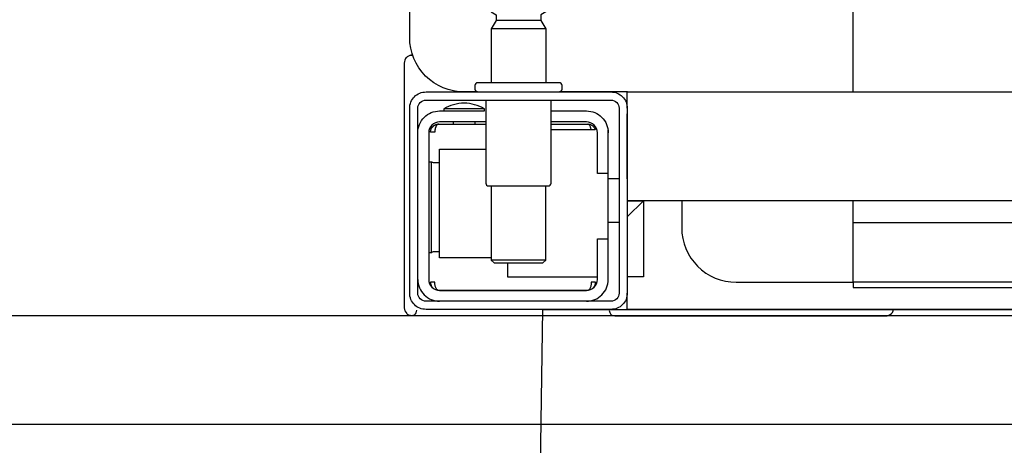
# Model space of a CAD drawing. Header units: millimetres. Extents: x 28600 to 181045, y -399112 to -163690.
# Tile 70 of 256: x 59252.4 to 59270.5, y -197839.51 to -197831.68. Entities that reach past the tile are written whole.
import ezdxf

# ---------------------------------------------------------------- set-up
doc = ezdxf.new("R2010")
doc.units = ezdxf.units.MM
doc.layers.get('0').update_dxf_attribs({"color": 8})
doc.layers.add('!! 2 ZABUDOWA GK-MDF', color=8, linetype='Continuous')
doc.layers.add('!! 2_wypos-sanitarne', color=8, linetype='Continuous')
doc.layers.add('!!_@ wypos sanit nd', color=8, linetype='Continuous', plot=False)

# ---------------------------------------------------------------- blocks, each defined once
blk = doc.blocks.new('A$C324a30b8')
for points in [[(-0.17797, -0.23916), (-0.17727, -0.11958), (-0.17552, 0)], [(-0.17552, 0), (0.17552, 0)]]:
    blk.add_lwpolyline(points)
blk = doc.blocks.new('A$C4ebe9e89')
for points in [[(-0.15993, 0.04968), (-0.17248, 0.04968, 0.405519), (-0.172, 0.05018), (-0.172, 0.05088, 0.414214), (-0.1725, 0.05138), (-0.1875, 0.05138, 0.414214), (-0.188, 0.05088), (-0.188, 0.05018, 0.405519), (-0.18751, 0.04968), (-0.19, 0.04968, -0.414214), (-0.2, 0.05968), (-0.2, 0.13968, -0.266001), (-0.19506, 0.1483)], [(-0.185, 0.06836), (-0.185, 0.06812, -0.050055), (-0.18485, 0.06786), (-0.18364, 0.06745, -0.719897), (-0.18364, 0.06707), (-0.18485, 0.06666, -0.050055), (-0.185, 0.0664), (-0.185, 0.06612, -0.050055), (-0.18485, 0.06586), (-0.18364, 0.06545, -0.719897), (-0.18364, 0.06507), (-0.18485, 0.06466, -0.050055), (-0.185, 0.0644), (-0.1841, 0.06388), (-0.1841, 0.06282), (-0.185, 0.06126), (-0.185, 0.05138)], [(-0.175, 0.06836), (-0.175, 0.06812, 0.050055), (-0.17514, 0.06786), (-0.17636, 0.06745, 0.719897), (-0.17636, 0.06707), (-0.17514, 0.06666, 0.050055), (-0.175, 0.0664), (-0.175, 0.06612, 0.050055), (-0.17514, 0.06586), (-0.17636, 0.06545, 0.719897), (-0.17636, 0.06507), (-0.17514, 0.06466, 0.050055), (-0.175, 0.0644), (-0.1759, 0.06388), (-0.1759, 0.06282), (-0.175, 0.06126), (-0.175, 0.05138)], [(-0.20011, 0.05634, 0.091301), (-0.20055, 0.05604, 0.198909), (-0.20099, 0.05497)], [(-0.19944, 0.0564, 0.170835), (-0.20011, 0.05634)], [(-0.18625, 0.04656, 0.119096), (-0.19, 0.04764, 0.119096), (-0.19375, 0.04656)], [(-0.186, 0.04818), (-0.186, 0.03288, 0.414214), (-0.1855, 0.03238), (-0.1745, 0.03238, 0.414214), (-0.174, 0.03288), (-0.174, 0.04818)], [(-0.1985, 0.04218, -0.414214), (-0.1945, 0.04618), (-0.18625, 0.04618), (-0.18625, 0.04656), (-0.19375, 0.04656), (-0.19375, 0.04618)], [(-0.174, 0.04618), (-0.1675, 0.04618, -0.414214), (-0.1635, 0.04218), (-0.16353, 0.04268)], [(-0.186, 0.04418), (-0.1945, 0.04418, 0.414214), (-0.1965, 0.04218), (-0.1965, 0.01518, 0.414214), (-0.1945, 0.01318), (-0.1675, 0.01318, 0.414214), (-0.1655, 0.01518), (-0.1655, 0.02268), (-0.1635, 0.02268), (-0.1635, 0.04218)], [(-0.1635, 0.03468), (-0.1655, 0.03468), (-0.1655, 0.04218, 0.414214), (-0.1675, 0.04418), (-0.174, 0.04418)], [(-0.1945, 0.02025), (-0.19515, 0.02024), (-0.19542, 0.02024), (-0.1956, 0.02024), (-0.19567, 0.02024, 0.116465), (-0.19589, 0.02018), (-0.19601, 0.02013), (-0.19601, 0.03683), (-0.19589, 0.03678, 0.116465), (-0.19567, 0.03672), (-0.19542, 0.03672), (-0.19515, 0.03672), (-0.1945, 0.03671)], [(-0.15, 0.02968), (-0.15, 0.02468, 0.414214), (-0.14, 0.01468), (-0.11847, 0.01468), (-0.11847, 0.02968)], [(-0.1675, 0.01118, 0.414214), (-0.1635, 0.01518), (-0.1635, 0.02268)], [(-0.1985, 0.01518, 0.414214), (-0.1945, 0.01118)], [(-0.20099, 0.00998, 0.198909), (-0.20055, 0.00892, 0.091301), (-0.20011, 0.00862)], [(-0.16237, 0.00849), (-0.16249, 0.00849), (-0.16269, 0.00849), (-0.16294, 0.00849), (-0.16323, 0.00849), (-0.16357, 0.00849), (-0.16393, 0.00849), (-0.16428, 0.00849), (-0.19771, 0.00849), (-0.19841, 0.00849), (-0.19903, 0.00849), (-0.19948, 0.00849), (-0.19961, 0.00849), (-0.19973, 0.00851), (-0.19984, 0.00853), (-0.20003, 0.00859, 0.517033), (-0.1987, 0.00952)], [(-0.1633, 0.00948, 0.412536), (-0.1623, 0.00848), (-0.1125, 0.00848), (-0.11221, 0.00851), (-0.11193, 0.0086), (-0.11168, 0.00873), (-0.11145, 0.00892), (-0.11126, 0.00914), (-0.11112, 0.0094), (-0.11104, 0.00968)]]:
    blk.add_lwpolyline(points, format="xyb")
for points in [[(-0.11847, 0.04968), (-0.11847, 0.13968), (0.11153, 0.13968), (0.11153, 0.04968)], [(-0.1759, 0.06282), (-0.1841, 0.06282)], [(-0.175, 0.06126), (-0.185, 0.06126)], [(-0.20001, 0.05638), (-0.19987, 0.05642), (-0.19976, 0.05645), (-0.19962, 0.05647), (-0.19948, 0.05647)], [(-0.20099, 0.05497), (-0.20099, 0.00998)], [(-0.16, 0.04668), (-0.16, 0.04968), (0.16, 0.04968), (0.16, 0.04668)], [(-0.16, 0.03368), (-0.16, 0.04568)], [(-0.19478, 0.04378), (-0.186, 0.04378)], [(-0.192, 0.04418), (-0.192, 0.04378)], [(-0.188, 0.04418), (-0.188, 0.04378)], [(-0.16664, 0.04268), (-0.16666, 0.04284), (-0.16669, 0.04295), (-0.16672, 0.04306), (-0.16675, 0.04316), (-0.16679, 0.04326), (-0.16683, 0.04337), (-0.16689, 0.04346), (-0.16694, 0.04355), (-0.16701, 0.04363), (-0.1671, 0.0437), (-0.16718, 0.04375), (-0.16728, 0.04378), (-0.16718, 0.04377), (-0.16708, 0.04376), (-0.16696, 0.04373), (-0.16686, 0.0437), (-0.16677, 0.04367), (-0.16666, 0.04362), (-0.16657, 0.04357), (-0.16646, 0.0435), (-0.16636, 0.04342), (-0.16627, 0.04334), (-0.16618, 0.04324), (-0.1661, 0.04314), (-0.16603, 0.04303), (-0.16597, 0.04292), (-0.16592, 0.0428), (-0.16588, 0.04268), (-0.174, 0.04268)], [(-0.174, 0.04378), (-0.16722, 0.04378)], [(-0.185, 0.01918), (-0.1945, 0.01918), (-0.1945, 0.03918), (-0.186, 0.03918)], [(-0.19591, 0.03679), (-0.19602, 0.03679), (-0.19616, 0.03679), (-0.19632, 0.03679), (-0.1965, 0.03679)], [(-0.1615, 0.03368), (-0.1635, 0.03368)], [(-0.185, 0.03238), (-0.185, 0.01876), (-0.1845, 0.01826), (-0.1755, 0.01826), (-0.175, 0.01876), (-0.175, 0.03238)], [(0.16, 0.02668), (0.157, 0.02968), (0.16, 0.02968), (-0.16, 0.02968), (-0.157, 0.02968), (-0.16, 0.02668)], [(-0.157, 0.02968), (-0.157, 0.01568), (-0.16, 0.01568)], [(0.10602, 0.02968), (0.10602, 0.0256), (-0.11847, 0.0256)], [(-0.1615, 0.02568), (-0.1635, 0.02568)], [(-0.1965, 0.02017), (-0.19632, 0.02017), (-0.19616, 0.02017), (-0.19602, 0.02017), (-0.19591, 0.02017)], [(-0.175, 0.01876), (-0.185, 0.01876)], [(-0.182, 0.01826), (-0.182, 0.01568), (-0.1655, 0.01568)], [(-0.16636, 0.01353), (-0.16625, 0.01364), (-0.16618, 0.01371), (-0.16612, 0.01379), (-0.16606, 0.01388), (-0.166, 0.01398), (-0.16596, 0.01407), (-0.16592, 0.01417), (-0.16589, 0.01428), (-0.16586, 0.01438), (-0.16584, 0.01449), (-0.16583, 0.01459), (-0.16583, 0.01469), (-0.16593, 0.01468), (-0.16606, 0.01468), (-0.1663, 0.01468), (-0.1664, 0.01468), (-0.16651, 0.01468), (-0.16661, 0.01468), (-0.16661, 0.01458), (-0.16662, 0.01448), (-0.16663, 0.01438), (-0.16664, 0.01428), (-0.16665, 0.01418), (-0.16667, 0.01407), (-0.1667, 0.01397), (-0.16673, 0.01387), (-0.16676, 0.01377), (-0.1668, 0.01366), (-0.16685, 0.01356), (-0.1669, 0.01347), (-0.16697, 0.01338), (-0.16704, 0.01331), (-0.16712, 0.01325), (-0.16725, 0.01318), (-0.19475, 0.01318), (-0.19493, 0.01328), (-0.19501, 0.01336), (-0.19507, 0.01344), (-0.19513, 0.01353), (-0.19518, 0.01363), (-0.19522, 0.01372), (-0.19526, 0.01383), (-0.19529, 0.01393), (-0.19532, 0.01405), (-0.19534, 0.01415), (-0.19536, 0.01425), (-0.19537, 0.01435), (-0.19538, 0.01446), (-0.19538, 0.01458), (-0.19539, 0.01468), (-0.19617, 0.01467), (-0.19616, 0.01456), (-0.19615, 0.01446), (-0.19613, 0.01435), (-0.1961, 0.01425), (-0.19607, 0.01415), (-0.19603, 0.01405), (-0.19598, 0.01395), (-0.19592, 0.01386), (-0.19586, 0.01377), (-0.19579, 0.01369), (-0.19571, 0.01361), (-0.19563, 0.01353)], [(-0.03305, 0.00968), (-0.16, 0.00968), (-0.16, 0.01268)]]:
    blk.add_lwpolyline(points)
for points in [[(-0.2, 0.01268), (-0.2, 0.04668, -0.414214), (-0.197, 0.04968), (-0.163, 0.04968, -0.414214), (-0.16, 0.04668), (-0.16, 0.01268, -0.414214), (-0.163, 0.00968), (-0.197, 0.00968, -0.414214)], [(-0.1615, 0.04668), (-0.1615, 0.01268, -0.414214), (-0.163, 0.01118), (-0.197, 0.01118, -0.414214), (-0.1985, 0.01268), (-0.1985, 0.04668, -0.414214), (-0.197, 0.04818), (-0.163, 0.04818, -0.414214)]]:
    blk.add_lwpolyline(points, format="xyb", close=True)
for points in [[(-0.19467, 0.04378), (-0.19466, 0.04378), (-0.19466, 0.04378), (-0.19466, 0.04378), (-0.19466, 0.04378), (-0.19466, 0.04378), (-0.19466, 0.04378), (-0.19466, 0.04378), (-0.19466, 0.04378), (-0.19466, 0.04378), (-0.19466, 0.04378), (-0.19466, 0.04378), (-0.19466, 0.04378), (-0.19466, 0.04378), (-0.19466, 0.04378), (-0.19466, 0.04378), (-0.19466, 0.04378), (-0.19467, 0.04378), (-0.19467, 0.04378), (-0.19467, 0.04378), (-0.19467, 0.04378), (-0.19468, 0.04378), (-0.19468, 0.04378), (-0.19469, 0.04378), (-0.1947, 0.04378), (-0.1947, 0.04378), (-0.19471, 0.04378), (-0.19471, 0.04378), (-0.19471, 0.04378), (-0.19471, 0.04378), (-0.19472, 0.04378), (-0.19472, 0.04378), (-0.19472, 0.04377), (-0.19472, 0.04377), (-0.19473, 0.04377), (-0.19473, 0.04377), (-0.19473, 0.04377), (-0.19473, 0.04377), (-0.19473, 0.04377), (-0.19473, 0.04377), (-0.19474, 0.04377), (-0.19474, 0.04377), (-0.19474, 0.04377), (-0.19474, 0.04377), (-0.19474, 0.04377), (-0.19475, 0.04377), (-0.19475, 0.04377), (-0.19475, 0.04377), (-0.19475, 0.04377), (-0.19476, 0.04377), (-0.19476, 0.04377), (-0.19476, 0.04377), (-0.19477, 0.04376), (-0.19477, 0.04376), (-0.19477, 0.04376), (-0.19478, 0.04376), (-0.19479, 0.04376), (-0.19479, 0.04376), (-0.1948, 0.04375), (-0.19481, 0.04375), (-0.19481, 0.04375), (-0.19482, 0.04374), (-0.19483, 0.04374), (-0.19483, 0.04374), (-0.19484, 0.04373), (-0.19485, 0.04373), (-0.19485, 0.04373), (-0.19486, 0.04372), (-0.19487, 0.04372), (-0.19488, 0.04371), (-0.19488, 0.04371), (-0.19489, 0.0437), (-0.1949, 0.0437), (-0.1949, 0.04369), (-0.19491, 0.04369), (-0.19492, 0.04368), (-0.19493, 0.04368), (-0.19493, 0.04367), (-0.19494, 0.04367), (-0.19495, 0.04366), (-0.19495, 0.04366), (-0.19496, 0.04365), (-0.19497, 0.04364), (-0.19497, 0.04364), (-0.19498, 0.04363), (-0.19499, 0.04362), (-0.19499, 0.04362), (-0.195, 0.04361), (-0.19501, 0.0436), (-0.19501, 0.04359), (-0.19502, 0.04359), (-0.19503, 0.04358), (-0.19503, 0.04357), (-0.19504, 0.04356), (-0.19504, 0.04356), (-0.19505, 0.04355), (-0.19506, 0.04354), (-0.19506, 0.04353), (-0.19507, 0.04352), (-0.19508, 0.04351), (-0.19508, 0.0435), (-0.19509, 0.04349), (-0.19509, 0.04349), (-0.1951, 0.04348), (-0.19511, 0.04347), (-0.19511, 0.04346), (-0.19512, 0.04345), (-0.19512, 0.04344), (-0.19513, 0.04343), (-0.19513, 0.04342), (-0.19514, 0.04341), (-0.19515, 0.0434), (-0.19515, 0.04339), (-0.19516, 0.04338), (-0.19516, 0.04337), (-0.19517, 0.04336), (-0.19517, 0.04334), (-0.19518, 0.04333), (-0.19518, 0.04332), (-0.19519, 0.04331), (-0.19519, 0.0433), (-0.1952, 0.04329), (-0.1952, 0.04328), (-0.19521, 0.04327), (-0.19521, 0.04325), (-0.19522, 0.04324), (-0.19522, 0.04323), (-0.19523, 0.04322), (-0.19523, 0.04321), (-0.19524, 0.04319), (-0.19524, 0.04318), (-0.19525, 0.04317), (-0.19525, 0.04316), (-0.19526, 0.04313), (-0.19527, 0.04311), (-0.19527, 0.04308), (-0.19528, 0.04306), (-0.19529, 0.04303), (-0.1953, 0.043), (-0.1953, 0.04298), (-0.19531, 0.04295), (-0.19532, 0.04292), (-0.19532, 0.0429), (-0.19533, 0.04287), (-0.19533, 0.04285), (-0.19534, 0.04282), (-0.19534, 0.04279), (-0.19535, 0.04277), (-0.19535, 0.04274), (-0.19536, 0.04271), (-0.19536, 0.04269), (-0.19536, 0.04266), (-0.19537, 0.04263), (-0.19537, 0.04261), (-0.19537, 0.04258), (-0.19537, 0.04257), (-0.19537, 0.04256), (-0.19537, 0.04255), (-0.19537, 0.04255), (-0.19537, 0.04254), (-0.19538, 0.04253), (-0.19538, 0.04253), (-0.19538, 0.04252), (-0.19538, 0.04252), (-0.19538, 0.04251), (-0.19538, 0.04251), (-0.19538, 0.0425), (-0.19538, 0.04249), (-0.19538, 0.04249), (-0.19538, 0.04248), (-0.19538, 0.04248), (-0.19538, 0.04248), (-0.19538, 0.04247), (-0.19538, 0.04247), (-0.19538, 0.04246), (-0.19538, 0.04246), (-0.19538, 0.04246), (-0.19538, 0.04245), (-0.19538, 0.04245), (-0.19538, 0.04245), (-0.19538, 0.04244), (-0.19538, 0.04244), (-0.19538, 0.04244), (-0.19538, 0.04244), (-0.19538, 0.04243), (-0.19538, 0.04243), (-0.19538, 0.04243), (-0.19538, 0.04242), (-0.19538, 0.04242), (-0.19538, 0.04241), (-0.19538, 0.04241), (-0.19538, 0.0424), (-0.19538, 0.0424), (-0.19538, 0.04239), (-0.19538, 0.04239), (-0.19538, 0.04239), (-0.19538, 0.04238), (-0.19538, 0.04238), (-0.19538, 0.04237), (-0.19538, 0.04237), (-0.19538, 0.04236), (-0.19538, 0.04236), (-0.19538, 0.04235), (-0.19538, 0.04235), (-0.19538, 0.04234), (-0.19538, 0.04234), (-0.19538, 0.04234), (-0.19538, 0.04233), (-0.19538, 0.04232), (-0.19538, 0.04232), (-0.19538, 0.04231), (-0.19538, 0.04231), (-0.19538, 0.04231), (-0.19538, 0.0423), (-0.19538, 0.0423), (-0.19538, 0.04229), (-0.19538, 0.04229), (-0.19538, 0.04229), (-0.19538, 0.04229), (-0.19538, 0.04228), (-0.19538, 0.04228), (-0.19538, 0.04228), (-0.19538, 0.04228), (-0.19539, 0.04228), (-0.19539, 0.04228), (-0.19539, 0.04228), (-0.19539, 0.04227), (-0.19539, 0.04227), (-0.1954, 0.04227), (-0.1954, 0.04227), (-0.1954, 0.04227), (-0.1954, 0.04227), (-0.19541, 0.04227), (-0.19541, 0.04227), (-0.19542, 0.04227), (-0.19542, 0.04227), (-0.19543, 0.04228), (-0.19544, 0.04228), (-0.19545, 0.04228), (-0.19545, 0.04228), (-0.19546, 0.04228), (-0.19546, 0.04228), (-0.19546, 0.04228), (-0.19547, 0.04228), (-0.19548, 0.04228), (-0.19549, 0.04228), (-0.19549, 0.04228), (-0.1955, 0.04228), (-0.19551, 0.04228), (-0.19552, 0.04228), (-0.19553, 0.04228), (-0.19554, 0.04228), (-0.19555, 0.04228), (-0.19556, 0.04228), (-0.19557, 0.04228), (-0.19558, 0.04228), (-0.19559, 0.04228), (-0.19561, 0.04228), (-0.19563, 0.04228), (-0.19565, 0.04228), (-0.19568, 0.04228), (-0.1957, 0.04228), (-0.19574, 0.04228), (-0.19576, 0.04228), (-0.19578, 0.04228), (-0.19595, 0.04228), (-0.19596, 0.04228), (-0.19598, 0.04228), (-0.19599, 0.04228), (-0.196, 0.04228), (-0.19602, 0.04228), (-0.19603, 0.04228), (-0.19604, 0.04228), (-0.19605, 0.04228), (-0.19606, 0.04228), (-0.19607, 0.04228), (-0.19608, 0.04228), (-0.19609, 0.04228), (-0.1961, 0.04228), (-0.19611, 0.04228), (-0.19612, 0.04228), (-0.19613, 0.04229), (-0.19613, 0.04229), (-0.19614, 0.04229), (-0.19614, 0.04229), (-0.19615, 0.04229), (-0.19615, 0.04229), (-0.19615, 0.04229), (-0.19615, 0.04229), (-0.19616, 0.04229), (-0.19616, 0.04229), (-0.19616, 0.04228), (-0.19616, 0.04228), (-0.19616, 0.04228), (-0.19616, 0.04228), (-0.19616, 0.04228), (-0.19616, 0.04228), (-0.19616, 0.04227), (-0.19616, 0.04227), (-0.19616, 0.04227), (-0.19617, 0.04227), (-0.19617, 0.04227), (-0.19617, 0.04227), (-0.19617, 0.04227), (-0.19617, 0.04227), (-0.19617, 0.04227), (-0.19617, 0.04227), (-0.19617, 0.04228), (-0.19617, 0.04228), (-0.19617, 0.04228), (-0.19617, 0.04229), (-0.19617, 0.04229), (-0.19617, 0.04229), (-0.19617, 0.0423), (-0.19617, 0.04231), (-0.19617, 0.04232), (-0.19617, 0.04233), (-0.19617, 0.04234), (-0.19616, 0.04234), (-0.19616, 0.04234), (-0.19616, 0.04235), (-0.19616, 0.04235), (-0.19616, 0.04236), (-0.19616, 0.04236), (-0.19616, 0.04237), (-0.19616, 0.04238), (-0.19616, 0.04239), (-0.19616, 0.04239), (-0.19616, 0.0424), (-0.19616, 0.0424), (-0.19616, 0.04241), (-0.19616, 0.04241), (-0.19616, 0.04241), (-0.19616, 0.04242), (-0.19616, 0.04242), (-0.19616, 0.04243), (-0.19616, 0.04243), (-0.19616, 0.04244), (-0.19616, 0.04244), (-0.19616, 0.04245), (-0.19616, 0.04245), (-0.19616, 0.04246), (-0.19616, 0.04246), (-0.19615, 0.04246), (-0.19615, 0.04246), (-0.19615, 0.04247), (-0.19615, 0.04247), (-0.19615, 0.04248), (-0.19615, 0.04248), (-0.19615, 0.04248), (-0.19615, 0.04249), (-0.19615, 0.04249), (-0.19615, 0.0425), (-0.19615, 0.04251), (-0.19615, 0.04251), (-0.19615, 0.04252), (-0.19615, 0.04252), (-0.19614, 0.04253), (-0.19614, 0.04254), (-0.19614, 0.04254), (-0.19614, 0.04255), (-0.19614, 0.04256), (-0.19614, 0.04256), (-0.19614, 0.04257), (-0.19614, 0.04258), (-0.19613, 0.04259), (-0.19613, 0.0426), (-0.19613, 0.0426), (-0.19613, 0.04261), (-0.19612, 0.04263), (-0.19612, 0.04264), (-0.19612, 0.04266), (-0.19611, 0.04268), (-0.19611, 0.04269), (-0.1961, 0.04271), (-0.1961, 0.04273), (-0.19609, 0.04274), (-0.19609, 0.04276), (-0.19608, 0.04277), (-0.19608, 0.04279), (-0.19607, 0.04281), (-0.19606, 0.04282), (-0.19606, 0.04284), (-0.19605, 0.04285), (-0.19605, 0.04287), (-0.19604, 0.04288), (-0.19603, 0.0429), (-0.19602, 0.04291), (-0.19602, 0.04293), (-0.19601, 0.04295), (-0.196, 0.04296), (-0.19599, 0.04298), (-0.19599, 0.04299), (-0.19598, 0.043), (-0.19597, 0.04302), (-0.19596, 0.04303), (-0.19595, 0.04305), (-0.19595, 0.04306), (-0.19594, 0.04308), (-0.19593, 0.04309), (-0.19592, 0.04311), (-0.19591, 0.04312), (-0.1959, 0.04313), (-0.19589, 0.04315), (-0.19588, 0.04316), (-0.19587, 0.04317), (-0.19586, 0.04319), (-0.19585, 0.0432), (-0.19584, 0.04321), (-0.19583, 0.04323), (-0.19582, 0.04324), (-0.19581, 0.04325), (-0.1958, 0.04327), (-0.19578, 0.04328), (-0.19577, 0.04329), (-0.19576, 0.0433), (-0.19575, 0.04332), (-0.19574, 0.04333), (-0.19573, 0.04334), (-0.19571, 0.04335), (-0.1957, 0.04336), (-0.19569, 0.04338), (-0.19568, 0.04339), (-0.19567, 0.0434), (-0.19565, 0.04341), (-0.19564, 0.04342), (-0.19563, 0.04343), (-0.19561, 0.04344), (-0.1956, 0.04345), (-0.19559, 0.04346), (-0.19557, 0.04347), (-0.19556, 0.04348), (-0.19555, 0.04349), (-0.19553, 0.0435), (-0.19552, 0.04351), (-0.19551, 0.04352), (-0.19549, 0.04353), (-0.19548, 0.04354), (-0.19546, 0.04355), (-0.19545, 0.04356), (-0.19543, 0.04357), (-0.19542, 0.04358), (-0.19541, 0.04358), (-0.19539, 0.04359), (-0.19538, 0.0436), (-0.19536, 0.04361), (-0.19535, 0.04362), (-0.19533, 0.04362), (-0.19532, 0.04363), (-0.1953, 0.04364), (-0.19529, 0.04365), (-0.19527, 0.04365), (-0.19525, 0.04366), (-0.19524, 0.04367), (-0.19522, 0.04367), (-0.19521, 0.04368), (-0.19519, 0.04368), (-0.19518, 0.04369), (-0.19516, 0.0437), (-0.19514, 0.0437), (-0.19513, 0.04371), (-0.19511, 0.04371), (-0.1951, 0.04372), (-0.19508, 0.04372), (-0.19506, 0.04373), (-0.19505, 0.04373), (-0.19503, 0.04373), (-0.19501, 0.04374), (-0.195, 0.04374), (-0.19498, 0.04375), (-0.19496, 0.04375), (-0.19495, 0.04375), (-0.19493, 0.04376), (-0.19491, 0.04376), (-0.19491, 0.04376), (-0.1949, 0.04376), (-0.19489, 0.04376), (-0.19488, 0.04376), (-0.19487, 0.04377), (-0.19486, 0.04377), (-0.19485, 0.04377), (-0.19483, 0.04377), (-0.19482, 0.04377), (-0.19481, 0.04377), (-0.1948, 0.04377), (-0.19479, 0.04377), (-0.19479, 0.04377), (-0.19478, 0.04377), (-0.19478, 0.04378), (-0.19477, 0.04378), (-0.19476, 0.04378), (-0.19475, 0.04378), (-0.19475, 0.04378), (-0.19474, 0.04378), (-0.19474, 0.04378), (-0.19473, 0.04378), (-0.19473, 0.04378), (-0.19471, 0.04378), (-0.1947, 0.04378), (-0.1947, 0.04378), (-0.19469, 0.04378), (-0.19469, 0.04378), (-0.19469, 0.04378), (-0.19469, 0.04378), (-0.19469, 0.04378), (-0.19468, 0.04378), (-0.19468, 0.04378), (-0.19468, 0.04378), (-0.19467, 0.04378), (-0.19467, 0.04378), (-0.19467, 0.04378), (-0.19467, 0.04378)], [(-0.11847, 0.01368), (0.11153, 0.01368), (0.11153, 0.01468), (-0.11847, 0.01468)]]:
    blk.add_lwpolyline(points, close=True)

msp = doc.modelspace()

# ---------------------------------------------------------------- linework, layer by layer
at = {"layer": '!! 2 ZABUDOWA GK-MDF'}
for points in [[(59339.56735, -197839.12815), (59230.56735, -197839.12815), (59230.56735, -197819.12815)], [(59339.56735, -197837.12815), (59232.56735, -197837.12815), (59232.56735, -197819.12815)]]:
    msp.add_lwpolyline(points, dxfattribs=at)

# ---------------------------------------------------------------- block references
at = {"layer": '!! 2_wypos-sanitarne', "xscale": 100, "yscale": 100, "zscale": 100}
msp.add_blockref('A$C324a30b8', (59279.56781, -197837.0086), dxfattribs=at)
at = {"layer": '!!_@ wypos sanit nd', "xscale": 100, "yscale": 100, "zscale": 100}
msp.add_blockref('A$C4ebe9e89', (59279.56781, -197837.9766), dxfattribs=at)

doc.saveas('drawing.dxf')
